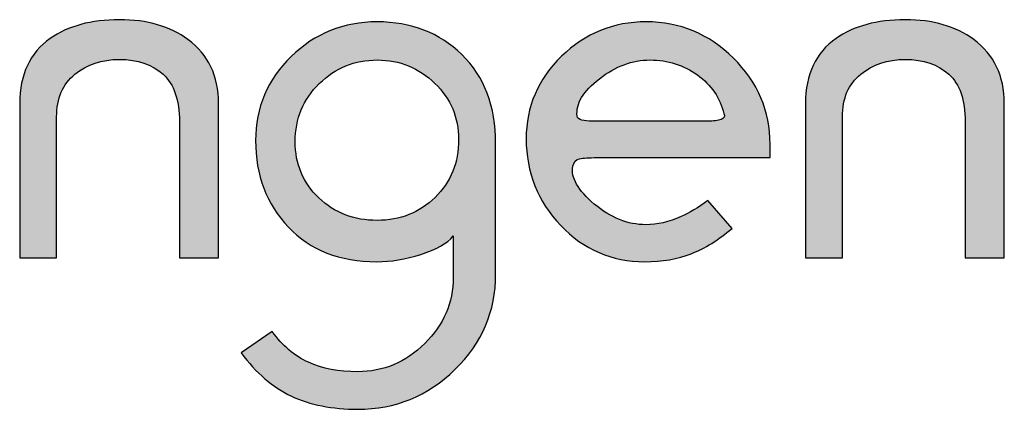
# Model space of a CAD drawing. Header units: millimetres. Extents: x -125 to 300, y 6 to 90.
# Tile 55 of 132: x 136.734 to 137.844, y 22.807 to 23.245. Entities that reach past the tile are written whole.
import ezdxf

# ---------------------------------------------------------------- set-up
doc = ezdxf.new("R2010")
doc.units = ezdxf.units.MM
doc.layers.get('0').update_dxf_attribs({"lineweight": 0})
doc.layers.add('Plano5', color=1, linetype='Continuous')

# ---------------------------------------------------------------- blocks, each defined once
blk = doc.blocks.new('JMULLER')
at = {"layer": 'Plano5', "linetype": 'Continuous', "lineweight": 0}
h = blk.add_hatch(color=7, dxfattribs=at)
h.dxf.hatch_style = 1
edge = h.paths.add_edge_path()
edge.add_spline(control_points=[(135.3955, -14.6893), (135.3955, -14.6602), (135.405, -14.6381), (135.424, -14.6227), (135.424, -14.6227), (135.443, -14.6074), (135.4661, -14.5997), (135.4935, -14.5997)], knot_values=[0.857144, 0.857144, 0.857144, 0.857144, 0.928572, 0.928572, 0.928572, 0.928672, 1, 1, 1, 1], degree=3, periodic=0)
edge.add_spline(control_points=[(135.4935, -14.5997), (135.4935, -14.5997), (135.4935, -14.5997), (135.4935, -14.5997), (135.4935, -14.5997), (135.5219, -14.5997), (135.5447, -14.6074), (135.5617, -14.6227)], knot_values=[0.785715, 0.785715, 0.785715, 0.785715, 0.82143, 0.82143, 0.82143, 0.82153, 0.857144, 0.857144, 0.857144, 0.857144], degree=3, periodic=0)
edge.add_spline(control_points=[(135.5617, -14.6227), (135.5617, -14.6227), (135.5617, -14.6227), (135.5617, -14.6227), (135.5617, -14.6227), (135.5787, -14.6381), (135.5872, -14.6628), (135.5872, -14.6968)], knot_values=[0.714286, 0.714286, 0.714286, 0.714286, 0.750001, 0.750001, 0.750001, 0.750101, 0.785715, 0.785715, 0.785715, 0.785715], degree=3, periodic=0)
edge.add_spline(control_points=[(135.5872, -14.6968), (135.5872, -14.6968), (135.5872, -14.6968), (135.5872, -14.6968), (135.5872, -14.6968), (135.5872, -14.6968), (135.5872, -14.9094), (135.5872, -14.9094)], knot_values=[0.642858, 0.642858, 0.642858, 0.642858, 0.678572, 0.678572, 0.678572, 0.678672, 0.714286, 0.714286, 0.714286, 0.714286], degree=3, periodic=0)
edge.add_spline(control_points=[(135.5872, -14.9094), (135.5872, -14.9094), (135.6483, -14.9094), (135.6483, -14.9094)], knot_values=[0.571429, 0.571429, 0.571429, 0.571429, 0.642856, 0.642856, 0.642856, 0.642856], degree=3, periodic=0)
edge.add_spline(control_points=[(135.6483, -14.9094), (135.6483, -14.9094), (135.6483, -14.6683), (135.6483, -14.6683)], knot_values=[0.500001, 0.500001, 0.500001, 0.500001, 0.571428, 0.571428, 0.571428, 0.571428], degree=3, periodic=0)
edge.add_spline(control_points=[(135.6483, -14.6683), (135.6483, -14.6683), (135.6483, -14.6683), (135.6483, -14.6683), (135.6483, -14.6683), (135.6483, -14.6254), (135.6324, -14.5922), (135.6006, -14.5688)], knot_values=[0.428572, 0.428572, 0.428572, 0.428572, 0.464287, 0.464287, 0.464287, 0.464387, 0.500001, 0.500001, 0.500001, 0.500001], degree=3, periodic=0)
edge.add_spline(control_points=[(135.6006, -14.5688), (135.6006, -14.5688), (135.6006, -14.5688), (135.6006, -14.5688), (135.6006, -14.5688), (135.5727, -14.5481), (135.537, -14.5378), (135.4935, -14.5378)], knot_values=[0.357144, 0.357144, 0.357144, 0.357144, 0.392858, 0.392858, 0.392858, 0.392958, 0.428572, 0.428572, 0.428572, 0.428572], degree=3, periodic=0)
edge.add_spline(control_points=[(135.4935, -14.5378), (135.4935, -14.5378), (135.4935, -14.5378), (135.4935, -14.5378), (135.4935, -14.5378), (135.4494, -14.5378), (135.4134, -14.5476), (135.3855, -14.5671)], knot_values=[0.285715, 0.285715, 0.285715, 0.285715, 0.32143, 0.32143, 0.32143, 0.32153, 0.357144, 0.357144, 0.357144, 0.357144], degree=3, periodic=0)
edge.add_spline(control_points=[(135.3855, -14.5671), (135.3855, -14.5671), (135.3855, -14.5671), (135.3855, -14.5671), (135.3855, -14.5671), (135.3537, -14.5894), (135.3378, -14.6231), (135.3378, -14.6683)], knot_values=[0.214286, 0.214286, 0.214286, 0.214286, 0.250001, 0.250001, 0.250001, 0.250101, 0.285715, 0.285715, 0.285715, 0.285715], degree=3, periodic=0)
edge.add_spline(control_points=[(135.3378, -14.6683), (135.3378, -14.6683), (135.3378, -14.6683), (135.3378, -14.6683), (135.3378, -14.6683), (135.3378, -14.6683), (135.3378, -14.9094), (135.3378, -14.9094)], knot_values=[0.142858, 0.142858, 0.142858, 0.142858, 0.178572, 0.178572, 0.178572, 0.178673, 0.214286, 0.214286, 0.214286, 0.214286], degree=3, periodic=0)
edge.add_spline(control_points=[(135.3378, -14.9094), (135.3378, -14.9094), (135.3955, -14.9094), (135.3955, -14.9094)], knot_values=[0.071429, 0.071429, 0.071429, 0.071429, 0.142856, 0.142856, 0.142856, 0.142856], degree=3, periodic=0)
edge.add_spline(control_points=[(135.3955, -14.9094), (135.3955, -14.9094), (135.3955, -14.6893), (135.3955, -14.6893)], knot_values=[0, 0, 0, 0, 0.071428, 0.071428, 0.071428, 0.071428], degree=3, periodic=0)
h = blk.add_hatch(color=7, dxfattribs=at)
h.dxf.hatch_style = 1
edge = h.paths.add_edge_path()
edge.add_spline(control_points=[(136.0811, -14.7311), (136.0811, -14.6725), (136.0635, -14.6262), (136.0284, -14.5922), (136.0284, -14.5922), (135.9932, -14.5582), (135.9491, -14.5411), (135.8961, -14.5411)], knot_values=[0.904762, 0.904762, 0.904762, 0.904762, 0.952381, 0.952381, 0.952381, 0.952481, 1, 1, 1, 1], degree=3, periodic=0)
edge.add_spline(control_points=[(135.8961, -14.5411), (135.8961, -14.5411), (135.8961, -14.5411), (135.8961, -14.5411), (135.8961, -14.5411), (135.8437, -14.5411), (135.7989, -14.5591), (135.7618, -14.5951)], knot_values=[0.857143, 0.857143, 0.857143, 0.857143, 0.880953, 0.880953, 0.880953, 0.881053, 0.904762, 0.904762, 0.904762, 0.904762], degree=3, periodic=0)
edge.add_spline(control_points=[(135.7618, -14.5951), (135.7618, -14.5951), (135.7618, -14.5951), (135.7618, -14.5951), (135.7618, -14.5951), (135.7246, -14.6311), (135.7061, -14.6748), (135.7061, -14.7261)], knot_values=[0.809524, 0.809524, 0.809524, 0.809524, 0.833334, 0.833334, 0.833334, 0.833434, 0.857143, 0.857143, 0.857143, 0.857143], degree=3, periodic=0)
edge.add_spline(control_points=[(135.7061, -14.7261), (135.7061, -14.7261), (135.7061, -14.7261), (135.7061, -14.7261), (135.7061, -14.7261), (135.7061, -14.7802), (135.7232, -14.8253), (135.7574, -14.8612)], knot_values=[0.761905, 0.761905, 0.761905, 0.761905, 0.785715, 0.785715, 0.785715, 0.785815, 0.809524, 0.809524, 0.809524, 0.809524], degree=3, periodic=0)
edge.add_spline(control_points=[(135.7574, -14.8612), (135.7574, -14.8612), (135.7574, -14.8612), (135.7574, -14.8612), (135.7574, -14.8612), (135.7916, -14.8972), (135.8376, -14.9152), (135.8955, -14.9152)], knot_values=[0.714286, 0.714286, 0.714286, 0.714286, 0.738096, 0.738096, 0.738096, 0.738196, 0.761905, 0.761905, 0.761905, 0.761905], degree=3, periodic=0)
edge.add_spline(control_points=[(135.8955, -14.9152), (135.8955, -14.9152), (135.8955, -14.9152), (135.8955, -14.9152), (135.8955, -14.9152), (135.9173, -14.9152), (135.9401, -14.9114), (135.9641, -14.9039)], knot_values=[0.666667, 0.666667, 0.666667, 0.666667, 0.690477, 0.690477, 0.690477, 0.690577, 0.714286, 0.714286, 0.714286, 0.714286], degree=3, periodic=0)
edge.add_spline(control_points=[(135.9641, -14.9039), (135.9641, -14.9039), (135.9641, -14.9039), (135.9641, -14.9039), (135.9641, -14.9039), (135.9881, -14.8964), (136.0049, -14.8868), (136.015, -14.875)], knot_values=[0.619048, 0.619048, 0.619048, 0.619048, 0.642858, 0.642858, 0.642858, 0.642958, 0.666667, 0.666667, 0.666667, 0.666667], degree=3, periodic=0)
edge.add_spline(control_points=[(136.015, -14.875), (136.015, -14.875), (136.015, -14.875), (136.015, -14.875), (136.015, -14.875), (136.015, -14.8792), (136.015, -14.8835), (136.015, -14.8877)], knot_values=[0.595238, 0.595238, 0.595238, 0.595238, 0.607143, 0.607143, 0.607143, 0.607243, 0.619048, 0.619048, 0.619048, 0.619048], degree=3, periodic=0)
edge.add_spline(control_points=[(136.015, -14.8877), (136.015, -14.892), (136.015, -14.8962), (136.015, -14.9006), (136.015, -14.9006), (136.015, -14.9049), (136.015, -14.9093), (136.015, -14.9136)], knot_values=[0.547619, 0.547619, 0.547619, 0.547619, 0.571429, 0.571429, 0.571429, 0.571529, 0.595238, 0.595238, 0.595238, 0.595238], degree=3, periodic=0)
edge.add_spline(control_points=[(136.015, -14.9136), (136.015, -14.918), (136.015, -14.9225), (136.015, -14.9269), (136.015, -14.9269), (136.015, -14.9283), (136.015, -14.9301), (136.015, -14.9322)], knot_values=[0.5, 0.5, 0.5, 0.5, 0.52381, 0.52381, 0.52381, 0.52391, 0.547619, 0.547619, 0.547619, 0.547619], degree=3, periodic=0)
edge.add_spline(control_points=[(136.015, -14.9322), (136.015, -14.9343), (136.015, -14.9367), (136.015, -14.9395), (136.015, -14.9395), (136.015, -14.9791), (136, -15.0135), (135.9703, -15.0428)], knot_values=[0.428572, 0.428572, 0.428572, 0.428572, 0.452381, 0.452381, 0.452381, 0.452481, 0.5, 0.5, 0.5, 0.5], degree=3, periodic=0)
edge.add_spline(control_points=[(135.9703, -15.0428), (135.9703, -15.0428), (135.9703, -15.0428), (135.9703, -15.0428), (135.9703, -15.0428), (135.9406, -15.0721), (135.9056, -15.0868), (135.8656, -15.0868)], knot_values=[0.380953, 0.380953, 0.380953, 0.380953, 0.404763, 0.404763, 0.404763, 0.404863, 0.428572, 0.428572, 0.428572, 0.428572], degree=3, periodic=0)
edge.add_spline(control_points=[(135.8656, -15.0868), (135.8656, -15.0868), (135.8656, -15.0868), (135.8656, -15.0868), (135.8656, -15.0868), (135.8361, -15.0868), (135.8104, -15.0819), (135.7888, -15.0721)], knot_values=[0.333334, 0.333334, 0.333334, 0.333334, 0.357144, 0.357144, 0.357144, 0.357244, 0.380953, 0.380953, 0.380953, 0.380953], degree=3, periodic=0)
edge.add_spline(control_points=[(135.7888, -15.0721), (135.7888, -15.0721), (135.7888, -15.0721), (135.7888, -15.0721), (135.7888, -15.0721), (135.7671, -15.0624), (135.7482, -15.0463), (135.732, -15.024)], knot_values=[0.285715, 0.285715, 0.285715, 0.285715, 0.309525, 0.309525, 0.309525, 0.309625, 0.333334, 0.333334, 0.333334, 0.333334], degree=3, periodic=0)
edge.add_spline(control_points=[(135.732, -15.024), (135.732, -15.024), (135.732, -15.024), (135.732, -15.024), (135.732, -15.024), (135.732, -15.024), (135.6835, -15.0575), (135.6835, -15.0575), (135.6835, -15.0575), (135.7069, -15.0887), (135.7331, -15.1112), (135.7622, -15.1248)], knot_values=[0.190477, 0.190477, 0.190477, 0.190477, 0.214287, 0.214287, 0.214287, 0.214387, 0.238096, 0.238096, 0.238096, 0.238196, 0.285715, 0.285715, 0.285715, 0.285715], degree=3, periodic=0)
edge.add_spline(control_points=[(135.7622, -15.1248), (135.7622, -15.1248), (135.7622, -15.1248), (135.7622, -15.1248), (135.7622, -15.1248), (135.7912, -15.1385), (135.8258, -15.1453), (135.866, -15.1453)], knot_values=[0.142858, 0.142858, 0.142858, 0.142858, 0.166667, 0.166667, 0.166667, 0.166767, 0.190477, 0.190477, 0.190477, 0.190477], degree=3, periodic=0)
edge.add_spline(control_points=[(135.866, -15.1453), (135.866, -15.1453), (135.866, -15.1453), (135.866, -15.1453), (135.866, -15.1453), (135.9246, -15.1453), (135.9751, -15.1247), (136.0175, -15.0834)], knot_values=[0.095239, 0.095239, 0.095239, 0.095239, 0.119048, 0.119048, 0.119048, 0.119148, 0.142858, 0.142858, 0.142858, 0.142858], degree=3, periodic=0)
edge.add_spline(control_points=[(136.0175, -15.0834), (136.0175, -15.0834), (136.0175, -15.0834), (136.0175, -15.0834), (136.0175, -15.0834), (136.0599, -15.0421), (136.0811, -14.9925), (136.0811, -14.9345)], knot_values=[0.04762, 0.04762, 0.04762, 0.04762, 0.071429, 0.071429, 0.071429, 0.071529, 0.095239, 0.095239, 0.095239, 0.095239], degree=3, periodic=0)
edge.add_spline(control_points=[(136.0811, -14.9345), (136.0811, -14.9345), (136.0811, -14.9345), (136.0811, -14.9345), (136.0811, -14.9345), (136.0811, -14.9345), (136.0811, -14.7311), (136.0811, -14.7311)], knot_values=[0, 0, 0, 0, 0.02381, 0.02381, 0.02381, 0.02391, 0.04762, 0.04762, 0.04762, 0.04762], degree=3, periodic=0)
edge = h.paths.add_edge_path(flags=16)
edge.add_spline(control_points=[(135.8961, -14.6006), (135.9313, -14.6006), (135.9613, -14.6127), (135.9861, -14.637), (135.9861, -14.637), (136.0109, -14.6612), (136.0233, -14.6904), (136.0233, -14.7244)], knot_values=[0.750001, 0.750001, 0.750001, 0.750001, 0.875001, 0.875001, 0.875001, 0.875101, 1, 1, 1, 1], degree=3, periodic=0)
edge.add_spline(control_points=[(136.0233, -14.7244), (136.0233, -14.7244), (136.0233, -14.7244), (136.0233, -14.7244), (136.0233, -14.7244), (136.0233, -14.7607), (136.0111, -14.7908), (135.9865, -14.8148)], knot_values=[0.625001, 0.625001, 0.625001, 0.625001, 0.687502, 0.687502, 0.687502, 0.687602, 0.750001, 0.750001, 0.750001, 0.750001], degree=3, periodic=0)
edge.add_spline(control_points=[(135.9865, -14.8148), (135.9865, -14.8148), (135.9865, -14.8148), (135.9865, -14.8148), (135.9865, -14.8148), (135.962, -14.8388), (135.9318, -14.8508), (135.8961, -14.8508)], knot_values=[0.500001, 0.500001, 0.500001, 0.500001, 0.562502, 0.562502, 0.562502, 0.562602, 0.625001, 0.625001, 0.625001, 0.625001], degree=3, periodic=0)
edge.add_spline(control_points=[(135.8961, -14.8508), (135.8961, -14.8508), (135.8961, -14.8508), (135.8961, -14.8508), (135.8961, -14.8508), (135.8598, -14.8508), (135.8294, -14.8391), (135.8049, -14.8156)], knot_values=[0.375001, 0.375001, 0.375001, 0.375001, 0.437502, 0.437502, 0.437502, 0.437602, 0.500001, 0.500001, 0.500001, 0.500001], degree=3, periodic=0)
edge.add_spline(control_points=[(135.8049, -14.8156), (135.8049, -14.8156), (135.8049, -14.8156), (135.8049, -14.8156), (135.8049, -14.8156), (135.7803, -14.7922), (135.768, -14.7629), (135.768, -14.7278)], knot_values=[0.250001, 0.250001, 0.250001, 0.250001, 0.312502, 0.312502, 0.312502, 0.312602, 0.375001, 0.375001, 0.375001, 0.375001], degree=3, periodic=0)
edge.add_spline(control_points=[(135.768, -14.7278), (135.768, -14.7278), (135.768, -14.7278), (135.768, -14.7278), (135.768, -14.7278), (135.768, -14.6921), (135.7806, -14.6619), (135.8057, -14.6374)], knot_values=[0.125001, 0.125001, 0.125001, 0.125001, 0.187502, 0.187502, 0.187502, 0.187602, 0.250001, 0.250001, 0.250001, 0.250001], degree=3, periodic=0)
edge.add_spline(control_points=[(135.8057, -14.6374), (135.8057, -14.6374), (135.8057, -14.6374), (135.8057, -14.6374), (135.8057, -14.6374), (135.8308, -14.6128), (135.8609, -14.6006), (135.8961, -14.6006)], knot_values=[0, 0, 0, 0, 0.062501, 0.062501, 0.062501, 0.062601, 0.125001, 0.125001, 0.125001, 0.125001], degree=3, periodic=0)
h = blk.add_hatch(color=7, dxfattribs=at)
h.dxf.hatch_style = 1
edge = h.paths.add_edge_path()
edge.add_spline(control_points=[(136.4524, -14.5976), (136.4524, -14.5976), (136.4524, -14.5976), (136.4524, -14.5976), (136.4524, -14.5976), (136.4141, -14.56), (136.3688, -14.5411), (136.3163, -14.5411)], knot_values=[0.82353, 0.82353, 0.82353, 0.82353, 0.852942, 0.852942, 0.852942, 0.853042, 0.882354, 0.882354, 0.882354, 0.882354], degree=3, periodic=0)
edge.add_spline(control_points=[(136.3163, -14.5411), (136.3163, -14.5411), (136.3163, -14.5411), (136.3163, -14.5411), (136.3163, -14.5411), (136.265, -14.5411), (136.2209, -14.559), (136.1841, -14.5947)], knot_values=[0.764706, 0.764706, 0.764706, 0.764706, 0.794119, 0.794119, 0.794119, 0.794219, 0.82353, 0.82353, 0.82353, 0.82353], degree=3, periodic=0)
edge.add_spline(control_points=[(136.1841, -14.5947), (136.1841, -14.5947), (136.1841, -14.5947), (136.1841, -14.5947), (136.1841, -14.5947), (136.1472, -14.6304), (136.1288, -14.6734), (136.1288, -14.7236)], knot_values=[0.705883, 0.705883, 0.705883, 0.705883, 0.735295, 0.735295, 0.735295, 0.735395, 0.764706, 0.764706, 0.764706, 0.764706], degree=3, periodic=0)
edge.add_spline(control_points=[(136.1288, -14.7236), (136.1288, -14.7236), (136.1288, -14.7236), (136.1288, -14.7236), (136.1288, -14.7236), (136.1288, -14.776), (136.1468, -14.8211), (136.1828, -14.8587)], knot_values=[0.647059, 0.647059, 0.647059, 0.647059, 0.676471, 0.676471, 0.676471, 0.676571, 0.705883, 0.705883, 0.705883, 0.705883], degree=3, periodic=0)
edge.add_spline(control_points=[(136.1828, -14.8587), (136.1828, -14.8587), (136.1828, -14.8587), (136.1828, -14.8587), (136.1828, -14.8587), (136.2188, -14.8964), (136.2625, -14.9152), (136.3138, -14.9152)], knot_values=[0.588236, 0.588236, 0.588236, 0.588236, 0.617648, 0.617648, 0.617648, 0.617748, 0.647059, 0.647059, 0.647059, 0.647059], degree=3, periodic=0)
edge.add_spline(control_points=[(136.3138, -14.9152), (136.3138, -14.9152), (136.3138, -14.9152), (136.3138, -14.9152), (136.3138, -14.9152), (136.3412, -14.9152), (136.3655, -14.911), (136.3867, -14.9027)], knot_values=[0.529412, 0.529412, 0.529412, 0.529412, 0.558824, 0.558824, 0.558824, 0.558924, 0.588236, 0.588236, 0.588236, 0.588236], degree=3, periodic=0)
edge.add_spline(control_points=[(136.3867, -14.9027), (136.3867, -14.9027), (136.3867, -14.9027), (136.3867, -14.9027), (136.3867, -14.9027), (136.4079, -14.8943), (136.4291, -14.8812), (136.4503, -14.8633)], knot_values=[0.470589, 0.470589, 0.470589, 0.470589, 0.500001, 0.500001, 0.500001, 0.500101, 0.529412, 0.529412, 0.529412, 0.529412], degree=3, periodic=0)
edge.add_spline(control_points=[(136.4503, -14.8633), (136.4503, -14.8633), (136.4503, -14.8633), (136.4503, -14.8633), (136.4503, -14.8633), (136.4503, -14.8633), (136.4126, -14.8198), (136.4126, -14.8198)], knot_values=[0.411765, 0.411765, 0.411765, 0.411765, 0.441177, 0.441177, 0.441177, 0.441277, 0.470589, 0.470589, 0.470589, 0.470589], degree=3, periodic=0)
edge.add_spline(control_points=[(136.4126, -14.8198), (136.4126, -14.8198), (136.4088, -14.8226), (136.4051, -14.8252), (136.4015, -14.8277)], knot_values=[0.397059, 0.397059, 0.397059, 0.397059, 0.404412, 0.411765, 0.411765, 0.411765, 0.411765], degree=3, periodic=0)
edge.add_spline(control_points=[(136.4015, -14.8277), (136.3943, -14.8325), (136.3873, -14.8367), (136.3806, -14.8402)], knot_values=[0.367647, 0.367647, 0.367647, 0.367647, 0.397059, 0.397059, 0.397059, 0.397059], degree=3, periodic=0)
edge.add_spline(control_points=[(136.3806, -14.8402), (136.3772, -14.842), (136.374, -14.8435), (136.3708, -14.8449), (136.3708, -14.8449), (136.3518, -14.8533), (136.3334, -14.8575), (136.3155, -14.8575)], knot_values=[0.294118, 0.294118, 0.294118, 0.294118, 0.308824, 0.308824, 0.308824, 0.308924, 0.367647, 0.367647, 0.367647, 0.367647], degree=3, periodic=0)
edge.add_spline(control_points=[(136.3155, -14.8575), (136.3155, -14.8575), (136.3155, -14.8575), (136.3155, -14.8575), (136.3155, -14.8575), (136.2876, -14.8575), (136.2608, -14.8467), (136.2351, -14.8253)], knot_values=[0.235295, 0.235295, 0.235295, 0.235295, 0.264707, 0.264707, 0.264707, 0.264807, 0.294118, 0.294118, 0.294118, 0.294118], degree=3, periodic=0)
edge.add_spline(control_points=[(136.2351, -14.8253), (136.2351, -14.8253), (136.2351, -14.8253), (136.2351, -14.8253), (136.2351, -14.8253), (136.2095, -14.8038), (136.1983, -14.7841), (136.2017, -14.7663)], knot_values=[0.176471, 0.176471, 0.176471, 0.176471, 0.205883, 0.205883, 0.205883, 0.205983, 0.235295, 0.235295, 0.235295, 0.235295], degree=3, periodic=0)
edge.add_spline(control_points=[(136.2017, -14.7663), (136.2017, -14.7663), (136.2017, -14.7663), (136.2017, -14.7663), (136.2017, -14.7663), (136.2028, -14.7596), (136.2063, -14.7557), (136.2121, -14.7545)], knot_values=[0.117648, 0.117648, 0.117648, 0.117648, 0.14706, 0.14706, 0.14706, 0.14716, 0.176471, 0.176471, 0.176471, 0.176471], degree=3, periodic=0)
edge.add_spline(control_points=[(136.2121, -14.7545), (136.2121, -14.7545), (136.2121, -14.7545), (136.2121, -14.7545), (136.2121, -14.7545), (136.2136, -14.7543), (136.2152, -14.754), (136.2171, -14.7538)], knot_values=[0.102941, 0.102941, 0.102941, 0.102941, 0.110295, 0.110295, 0.110295, 0.110395, 0.117648, 0.117648, 0.117648, 0.117648], degree=3, periodic=0)
edge.add_spline(control_points=[(136.2171, -14.7538), (136.2208, -14.7534), (136.2254, -14.7531), (136.2308, -14.753)], knot_values=[0.07353, 0.07353, 0.07353, 0.07353, 0.102941, 0.102941, 0.102941, 0.102941], degree=3, periodic=0)
edge.add_spline(control_points=[(136.2308, -14.753), (136.2335, -14.7529), (136.2364, -14.7529), (136.2395, -14.7529), (136.2395, -14.7529), (136.2395, -14.7529), (136.5097, -14.7529), (136.5097, -14.7529)], knot_values=[0, 0, 0, 0, 0.014706, 0.014706, 0.014706, 0.014806, 0.07353, 0.07353, 0.07353, 0.07353], degree=3, periodic=0)
edge.add_spline(control_points=[(136.5097, -14.7529), (136.5097, -14.7484), (136.5097, -14.7414), (136.5097, -14.7319), (136.5097, -14.7319), (136.5097, -14.6801), (136.4906, -14.6353), (136.4524, -14.5976)], knot_values=[0.882354, 0.882354, 0.882354, 0.882354, 0.941177, 0.941177, 0.941177, 0.941277, 1, 1, 1, 1], degree=3, periodic=0)
edge = h.paths.add_edge_path(flags=16)
edge.add_spline(control_points=[(136.3963, -14.624), (136.3963, -14.624), (136.3963, -14.624), (136.3963, -14.624), (136.3963, -14.624), (136.4178, -14.6396), (136.4316, -14.6597), (136.4377, -14.6842)], knot_values=[0, 0, 0, 0, 0.045455, 0.045455, 0.045455, 0.045555, 0.09091, 0.09091, 0.09091, 0.09091], degree=3, periodic=0)
edge.add_spline(control_points=[(136.4377, -14.6842), (136.4394, -14.6887), (136.4379, -14.6918), (136.4331, -14.6934), (136.4331, -14.6934), (136.4325, -14.6937), (136.4319, -14.6939), (136.4312, -14.694)], knot_values=[0.897727, 0.897727, 0.897727, 0.897727, 0.988636, 0.988636, 0.988636, 0.988736, 1, 1, 1, 1], degree=3, periodic=0)
edge.add_spline(control_points=[(136.4312, -14.694), (136.4299, -14.6944), (136.4284, -14.6947), (136.4268, -14.695)], knot_values=[0.875, 0.875, 0.875, 0.875, 0.897727, 0.897727, 0.897727, 0.897727], degree=3, periodic=0)
edge.add_spline(control_points=[(136.4268, -14.695), (136.4243, -14.6954), (136.4215, -14.6956), (136.4184, -14.6958)], knot_values=[0.84091, 0.84091, 0.84091, 0.84091, 0.875, 0.875, 0.875, 0.875], degree=3, periodic=0)
edge.add_spline(control_points=[(136.4184, -14.6958), (136.4164, -14.6959), (136.4141, -14.696), (136.4118, -14.696), (136.4118, -14.696), (136.4101, -14.696), (136.4081, -14.696), (136.4057, -14.696)], knot_values=[0.772727, 0.772727, 0.772727, 0.772727, 0.795455, 0.795455, 0.795455, 0.795555, 0.84091, 0.84091, 0.84091, 0.84091], degree=3, periodic=0)
edge.add_spline(control_points=[(136.4057, -14.696), (136.4033, -14.696), (136.4006, -14.696), (136.3975, -14.696), (136.3975, -14.696), (136.3975, -14.696), (136.2418, -14.696), (136.2418, -14.696), (136.2418, -14.696)], knot_values=[0.636364, 0.636364, 0.636364, 0.636364, 0.681818, 0.681818, 0.681818, 0.681918, 0.727273, 0.772727, 0.772727, 0.772727, 0.772727], degree=3, periodic=0)
edge.add_spline(control_points=[(136.2418, -14.696), (136.2407, -14.696), (136.2393, -14.696), (136.2374, -14.696)], knot_values=[0.590909, 0.590909, 0.590909, 0.590909, 0.636364, 0.636364, 0.636364, 0.636364], degree=3, periodic=0)
edge.add_spline(control_points=[(136.2374, -14.696), (136.2356, -14.696), (136.2335, -14.696), (136.231, -14.696), (136.231, -14.696), (136.2296, -14.696), (136.2282, -14.6959), (136.2269, -14.6959)], knot_values=[0.522727, 0.522727, 0.522727, 0.522727, 0.568181, 0.568181, 0.568181, 0.568281, 0.590909, 0.590909, 0.590909, 0.590909], degree=3, periodic=0)
edge.add_spline(control_points=[(136.2269, -14.6959), (136.2255, -14.6958), (136.2242, -14.6957), (136.223, -14.6955)], knot_values=[0.5, 0.5, 0.5, 0.5, 0.522727, 0.522727, 0.522727, 0.522727], degree=3, periodic=0)
edge.add_spline(control_points=[(136.2193, -14.695), (136.2181, -14.6948), (136.217, -14.6946), (136.2159, -14.6943), (136.2159, -14.6943), (136.2153, -14.6941), (136.2148, -14.694), (136.2143, -14.6938)], knot_values=[0.443181, 0.443181, 0.443181, 0.443181, 0.465909, 0.465909, 0.465909, 0.466009, 0.477273, 0.477273, 0.477273, 0.477273], degree=3, periodic=0)
edge.add_spline(control_points=[(136.2111, -14.6923), (136.2108, -14.6921), (136.2105, -14.6919), (136.2102, -14.6916)], knot_values=[0.403409, 0.403409, 0.403409, 0.403409, 0.414773, 0.414773, 0.414773, 0.414773], degree=3, periodic=0)
edge.add_spline(control_points=[(136.2085, -14.6889), (136.2084, -14.6888), (136.2084, -14.6886), (136.2084, -14.6884), (136.2084, -14.6884), (136.2061, -14.6689), (136.2177, -14.6494), (136.2431, -14.6298)], knot_values=[0.272728, 0.272728, 0.272728, 0.272728, 0.278411, 0.278411, 0.278411, 0.278511, 0.369319, 0.369319, 0.369319, 0.369319], degree=3, periodic=0)
edge.add_spline(control_points=[(136.2431, -14.6298), (136.2431, -14.6298), (136.2431, -14.6298), (136.2431, -14.6298), (136.2431, -14.6298), (136.2685, -14.6103), (136.2948, -14.6006), (136.3222, -14.6006)], knot_values=[0.181819, 0.181819, 0.181819, 0.181819, 0.227274, 0.227274, 0.227274, 0.227374, 0.272728, 0.272728, 0.272728, 0.272728], degree=3, periodic=0)
edge.add_spline(control_points=[(136.3222, -14.6006), (136.3222, -14.6006), (136.3222, -14.6006), (136.3222, -14.6006), (136.3222, -14.6006), (136.3501, -14.6006), (136.3748, -14.6084), (136.3963, -14.624)], knot_values=[0.09091, 0.09091, 0.09091, 0.09091, 0.136365, 0.136365, 0.136365, 0.136465, 0.181819, 0.181819, 0.181819, 0.181819], degree=3, periodic=0)
h = blk.add_hatch(color=7, dxfattribs=at)
h.dxf.hatch_style = 1
edge = h.paths.add_edge_path()
edge.add_spline(control_points=[(136.7207, -14.5997), (136.7207, -14.5997), (136.7207, -14.5997), (136.7207, -14.5997), (136.7207, -14.5997), (136.7491, -14.5997), (136.7719, -14.6074), (136.7889, -14.6227)], knot_values=[0.785715, 0.785715, 0.785715, 0.785715, 0.82143, 0.82143, 0.82143, 0.82153, 0.857144, 0.857144, 0.857144, 0.857144], degree=3, periodic=0)
edge.add_spline(control_points=[(136.7889, -14.6227), (136.7889, -14.6227), (136.7889, -14.6227), (136.7889, -14.6227), (136.7889, -14.6227), (136.8059, -14.6381), (136.8144, -14.6628), (136.8144, -14.6968)], knot_values=[0.714286, 0.714286, 0.714286, 0.714286, 0.750001, 0.750001, 0.750001, 0.750101, 0.785715, 0.785715, 0.785715, 0.785715], degree=3, periodic=0)
edge.add_spline(control_points=[(136.8144, -14.6968), (136.8144, -14.6968), (136.8144, -14.6968), (136.8144, -14.6968), (136.8144, -14.6968), (136.8144, -14.6968), (136.8144, -14.9094), (136.8144, -14.9094)], knot_values=[0.642858, 0.642858, 0.642858, 0.642858, 0.678572, 0.678572, 0.678572, 0.678672, 0.714286, 0.714286, 0.714286, 0.714286], degree=3, periodic=0)
edge.add_spline(control_points=[(136.8144, -14.9094), (136.8144, -14.9094), (136.8755, -14.9094), (136.8755, -14.9094)], knot_values=[0.571429, 0.571429, 0.571429, 0.571429, 0.642856, 0.642856, 0.642856, 0.642856], degree=3, periodic=0)
edge.add_spline(control_points=[(136.8755, -14.9094), (136.8755, -14.9094), (136.8755, -14.6683), (136.8755, -14.6683)], knot_values=[0.500001, 0.500001, 0.500001, 0.500001, 0.571428, 0.571428, 0.571428, 0.571428], degree=3, periodic=0)
edge.add_spline(control_points=[(136.8755, -14.6683), (136.8755, -14.6683), (136.8755, -14.6683), (136.8755, -14.6683), (136.8755, -14.6683), (136.8755, -14.6254), (136.8596, -14.5922), (136.8278, -14.5688)], knot_values=[0.428572, 0.428572, 0.428572, 0.428572, 0.464287, 0.464287, 0.464287, 0.464387, 0.500001, 0.500001, 0.500001, 0.500001], degree=3, periodic=0)
edge.add_spline(control_points=[(136.8278, -14.5688), (136.8278, -14.5688), (136.8278, -14.5688), (136.8278, -14.5688), (136.8278, -14.5688), (136.7999, -14.5481), (136.7642, -14.5378), (136.7207, -14.5378)], knot_values=[0.357144, 0.357144, 0.357144, 0.357144, 0.392858, 0.392858, 0.392858, 0.392958, 0.428572, 0.428572, 0.428572, 0.428572], degree=3, periodic=0)
edge.add_spline(control_points=[(136.7207, -14.5378), (136.7207, -14.5378), (136.7207, -14.5378), (136.7207, -14.5378), (136.7207, -14.5378), (136.6766, -14.5378), (136.6406, -14.5476), (136.6127, -14.5671)], knot_values=[0.285715, 0.285715, 0.285715, 0.285715, 0.32143, 0.32143, 0.32143, 0.32153, 0.357144, 0.357144, 0.357144, 0.357144], degree=3, periodic=0)
edge.add_spline(control_points=[(136.6127, -14.5671), (136.6127, -14.5671), (136.6127, -14.5671), (136.6127, -14.5671), (136.6127, -14.5671), (136.5809, -14.5894), (136.565, -14.6231), (136.565, -14.6683)], knot_values=[0.214286, 0.214286, 0.214286, 0.214286, 0.250001, 0.250001, 0.250001, 0.250101, 0.285715, 0.285715, 0.285715, 0.285715], degree=3, periodic=0)
edge.add_spline(control_points=[(136.565, -14.6683), (136.565, -14.6683), (136.565, -14.6683), (136.565, -14.6683), (136.565, -14.6683), (136.565, -14.6683), (136.565, -14.9094), (136.565, -14.9094)], knot_values=[0.142858, 0.142858, 0.142858, 0.142858, 0.178572, 0.178572, 0.178572, 0.178673, 0.214286, 0.214286, 0.214286, 0.214286], degree=3, periodic=0)
edge.add_spline(control_points=[(136.565, -14.9094), (136.565, -14.9094), (136.6227, -14.9094), (136.6227, -14.9094)], knot_values=[0.071429, 0.071429, 0.071429, 0.071429, 0.142856, 0.142856, 0.142856, 0.142856], degree=3, periodic=0)
edge.add_spline(control_points=[(136.6227, -14.9094), (136.6227, -14.9094), (136.6227, -14.6893), (136.6227, -14.6893)], knot_values=[0, 0, 0, 0, 0.071428, 0.071428, 0.071428, 0.071428], degree=3, periodic=0)
edge.add_spline(control_points=[(136.6227, -14.6893), (136.6227, -14.6602), (136.6322, -14.6381), (136.6512, -14.6227), (136.6512, -14.6227), (136.6701, -14.6074), (136.6933, -14.5997), (136.7207, -14.5997)], knot_values=[0.857144, 0.857144, 0.857144, 0.857144, 0.928572, 0.928572, 0.928572, 0.928672, 1, 1, 1, 1], degree=3, periodic=0)
at = {"layer": 'Plano5', "color": 7}
for points, knots in [([(135.3955, -14.6893), (135.3955, -14.6893), (135.3955, -14.9094), (135.3955, -14.9094), (135.3955, -14.9094), (135.3955, -14.9094), (135.3378, -14.9094), (135.3378, -14.9094), (135.3378, -14.9094), (135.3378, -14.9094), (135.3378, -14.6683), (135.3378, -14.6683), (135.3378, -14.6683), (135.3378, -14.6231), (135.3537, -14.5894), (135.3855, -14.5671), (135.3855, -14.5671), (135.4134, -14.5476), (135.4494, -14.5378), (135.4935, -14.5378), (135.4935, -14.5378), (135.537, -14.5378), (135.5727, -14.5481), (135.6006, -14.5688), (135.6006, -14.5688), (135.6324, -14.5922), (135.6483, -14.6254), (135.6483, -14.6683), (135.6483, -14.6683), (135.6483, -14.6683), (135.6483, -14.9094), (135.6483, -14.9094), (135.6483, -14.9094), (135.6483, -14.9094), (135.5872, -14.9094), (135.5872, -14.9094), (135.5872, -14.9094), (135.5872, -14.9094), (135.5872, -14.6968), (135.5872, -14.6968), (135.5872, -14.6968), (135.5872, -14.6628), (135.5787, -14.6381), (135.5617, -14.6227), (135.5617, -14.6227), (135.5447, -14.6074), (135.5219, -14.5997), (135.4935, -14.5997), (135.4935, -14.5997), (135.4661, -14.5997), (135.443, -14.6074), (135.424, -14.6227), (135.424, -14.6227), (135.405, -14.6381), (135.3955, -14.6602), (135.3955, -14.6893)], [0, 0, 0, 0, 0.071429, 0.071429, 0.071429, 0.071429, 0.142857, 0.142857, 0.142857, 0.142857, 0.214286, 0.214286, 0.214286, 0.214286, 0.285714, 0.285714, 0.285714, 0.285714, 0.357143, 0.357143, 0.357143, 0.357143, 0.428571, 0.428571, 0.428571, 0.428571, 0.5, 0.5, 0.5, 0.5, 0.571429, 0.571429, 0.571429, 0.571429, 0.642857, 0.642857, 0.642857, 0.642857, 0.714286, 0.714286, 0.714286, 0.714286, 0.785714, 0.785714, 0.785714, 0.785714, 0.857143, 0.857143, 0.857143, 0.857143, 0.928571, 0.928571, 0.928571, 0.928571, 1, 1, 1, 1]), ([(136.0811, -14.7311), (136.0811, -14.7311), (136.0811, -14.9345), (136.0811, -14.9345), (136.0811, -14.9345), (136.0811, -14.9925), (136.0599, -15.0421), (136.0175, -15.0834), (136.0175, -15.0834), (135.9751, -15.1247), (135.9246, -15.1453), (135.866, -15.1453), (135.866, -15.1453), (135.8258, -15.1453), (135.7912, -15.1385), (135.7622, -15.1248), (135.7622, -15.1248), (135.7331, -15.1112), (135.7069, -15.0887), (135.6835, -15.0575), (135.6835, -15.0575), (135.6835, -15.0575), (135.732, -15.024), (135.732, -15.024), (135.732, -15.024), (135.7482, -15.0463), (135.7671, -15.0624), (135.7888, -15.0721), (135.7888, -15.0721), (135.8104, -15.0819), (135.8361, -15.0868), (135.8656, -15.0868), (135.8656, -15.0868), (135.9056, -15.0868), (135.9406, -15.0721), (135.9703, -15.0428), (135.9703, -15.0428), (136, -15.0135), (136.015, -14.9791), (136.015, -14.9395), (136.015, -14.9395), (136.015, -14.9339), (136.015, -14.9297), (136.015, -14.9269), (136.015, -14.9269), (136.015, -14.918), (136.015, -14.9092), (136.015, -14.9006), (136.015, -14.9006), (136.015, -14.8919), (136.015, -14.8834), (136.015, -14.875), (136.015, -14.875), (136.0049, -14.8868), (135.9881, -14.8964), (135.9641, -14.9039), (135.9641, -14.9039), (135.9401, -14.9114), (135.9173, -14.9152), (135.8955, -14.9152), (135.8955, -14.9152), (135.8376, -14.9152), (135.7916, -14.8972), (135.7574, -14.8612), (135.7574, -14.8612), (135.7232, -14.8253), (135.7061, -14.7802), (135.7061, -14.7261), (135.7061, -14.7261), (135.7061, -14.6748), (135.7246, -14.6311), (135.7618, -14.5951), (135.7618, -14.5951), (135.7989, -14.5591), (135.8437, -14.5411), (135.8961, -14.5411), (135.8961, -14.5411), (135.9491, -14.5411), (135.9932, -14.5582), (136.0284, -14.5922), (136.0284, -14.5922), (136.0635, -14.6262), (136.0811, -14.6725), (136.0811, -14.7311)], [0, 0, 0, 0, 0.047619, 0.047619, 0.047619, 0.047619, 0.095238, 0.095238, 0.095238, 0.095238, 0.142857, 0.142857, 0.142857, 0.142857, 0.190476, 0.190476, 0.190476, 0.190476, 0.238095, 0.238095, 0.238095, 0.238095, 0.285714, 0.285714, 0.285714, 0.285714, 0.333333, 0.333333, 0.333333, 0.333333, 0.380952, 0.380952, 0.380952, 0.380952, 0.428571, 0.428571, 0.428571, 0.428571, 0.47619, 0.47619, 0.47619, 0.47619, 0.52381, 0.52381, 0.52381, 0.52381, 0.571429, 0.571429, 0.571429, 0.571429, 0.619048, 0.619048, 0.619048, 0.619048, 0.666667, 0.666667, 0.666667, 0.666667, 0.714286, 0.714286, 0.714286, 0.714286, 0.761905, 0.761905, 0.761905, 0.761905, 0.809524, 0.809524, 0.809524, 0.809524, 0.857143, 0.857143, 0.857143, 0.857143, 0.904762, 0.904762, 0.904762, 0.904762, 0.952381, 0.952381, 0.952381, 0.952381, 1, 1, 1, 1]), ([(136.5097, -14.7529), (136.5097, -14.7529), (136.2395, -14.7529), (136.2395, -14.7529), (136.2395, -14.7529), (136.227, -14.7529), (136.218, -14.7534), (136.2121, -14.7545), (136.2121, -14.7545), (136.2063, -14.7557), (136.2028, -14.7596), (136.2017, -14.7663), (136.2017, -14.7663), (136.1983, -14.7841), (136.2095, -14.8038), (136.2351, -14.8253), (136.2351, -14.8253), (136.2608, -14.8467), (136.2876, -14.8575), (136.3155, -14.8575), (136.3155, -14.8575), (136.3334, -14.8575), (136.3518, -14.8533), (136.3708, -14.8449), (136.3708, -14.8449), (136.3836, -14.8393), (136.3975, -14.831), (136.4126, -14.8198), (136.4126, -14.8198), (136.4126, -14.8198), (136.4503, -14.8633), (136.4503, -14.8633), (136.4503, -14.8633), (136.4291, -14.8812), (136.4079, -14.8943), (136.3867, -14.9027), (136.3867, -14.9027), (136.3655, -14.911), (136.3412, -14.9152), (136.3138, -14.9152), (136.3138, -14.9152), (136.2625, -14.9152), (136.2188, -14.8964), (136.1828, -14.8587), (136.1828, -14.8587), (136.1468, -14.8211), (136.1288, -14.776), (136.1288, -14.7236), (136.1288, -14.7236), (136.1288, -14.6734), (136.1472, -14.6304), (136.1841, -14.5947), (136.1841, -14.5947), (136.2209, -14.559), (136.265, -14.5411), (136.3163, -14.5411), (136.3163, -14.5411), (136.3688, -14.5411), (136.4141, -14.56), (136.4524, -14.5976), (136.4524, -14.5976), (136.4906, -14.6353), (136.5097, -14.6801), (136.5097, -14.7319), (136.5097, -14.7319), (136.5097, -14.7414), (136.5097, -14.7484), (136.5097, -14.7529)], [0, 0, 0, 0, 0.058824, 0.058824, 0.058824, 0.058824, 0.117647, 0.117647, 0.117647, 0.117647, 0.176471, 0.176471, 0.176471, 0.176471, 0.235294, 0.235294, 0.235294, 0.235294, 0.294118, 0.294118, 0.294118, 0.294118, 0.352941, 0.352941, 0.352941, 0.352941, 0.411765, 0.411765, 0.411765, 0.411765, 0.470588, 0.470588, 0.470588, 0.470588, 0.529412, 0.529412, 0.529412, 0.529412, 0.588235, 0.588235, 0.588235, 0.588235, 0.647059, 0.647059, 0.647059, 0.647059, 0.705882, 0.705882, 0.705882, 0.705882, 0.764706, 0.764706, 0.764706, 0.764706, 0.823529, 0.823529, 0.823529, 0.823529, 0.882353, 0.882353, 0.882353, 0.882353, 0.941176, 0.941176, 0.941176, 0.941176, 1, 1, 1, 1]), ([(136.6227, -14.6893), (136.6227, -14.6893), (136.6227, -14.9094), (136.6227, -14.9094), (136.6227, -14.9094), (136.6227, -14.9094), (136.565, -14.9094), (136.565, -14.9094), (136.565, -14.9094), (136.565, -14.9094), (136.565, -14.6683), (136.565, -14.6683), (136.565, -14.6683), (136.565, -14.6231), (136.5809, -14.5894), (136.6127, -14.5671), (136.6127, -14.5671), (136.6406, -14.5476), (136.6766, -14.5378), (136.7207, -14.5378), (136.7207, -14.5378), (136.7642, -14.5378), (136.7999, -14.5481), (136.8278, -14.5688), (136.8278, -14.5688), (136.8596, -14.5922), (136.8755, -14.6254), (136.8755, -14.6683), (136.8755, -14.6683), (136.8755, -14.6683), (136.8755, -14.9094), (136.8755, -14.9094), (136.8755, -14.9094), (136.8755, -14.9094), (136.8144, -14.9094), (136.8144, -14.9094), (136.8144, -14.9094), (136.8144, -14.9094), (136.8144, -14.6968), (136.8144, -14.6968), (136.8144, -14.6968), (136.8144, -14.6628), (136.8059, -14.6381), (136.7889, -14.6227), (136.7889, -14.6227), (136.7719, -14.6074), (136.7491, -14.5997), (136.7207, -14.5997), (136.7207, -14.5997), (136.6933, -14.5997), (136.6701, -14.6074), (136.6512, -14.6227), (136.6512, -14.6227), (136.6322, -14.6381), (136.6227, -14.6602), (136.6227, -14.6893)], [0, 0, 0, 0, 0.071429, 0.071429, 0.071429, 0.071429, 0.142857, 0.142857, 0.142857, 0.142857, 0.214286, 0.214286, 0.214286, 0.214286, 0.285714, 0.285714, 0.285714, 0.285714, 0.357143, 0.357143, 0.357143, 0.357143, 0.428571, 0.428571, 0.428571, 0.428571, 0.5, 0.5, 0.5, 0.5, 0.571429, 0.571429, 0.571429, 0.571429, 0.642857, 0.642857, 0.642857, 0.642857, 0.714286, 0.714286, 0.714286, 0.714286, 0.785714, 0.785714, 0.785714, 0.785714, 0.857143, 0.857143, 0.857143, 0.857143, 0.928571, 0.928571, 0.928571, 0.928571, 1, 1, 1, 1]), ([(135.8961, -14.6006), (135.8609, -14.6006), (135.8308, -14.6128), (135.8057, -14.6374), (135.8057, -14.6374), (135.7806, -14.6619), (135.768, -14.6921), (135.768, -14.7278), (135.768, -14.7278), (135.768, -14.7629), (135.7803, -14.7922), (135.8049, -14.8156), (135.8049, -14.8156), (135.8294, -14.8391), (135.8598, -14.8508), (135.8961, -14.8508), (135.8961, -14.8508), (135.9318, -14.8508), (135.962, -14.8388), (135.9865, -14.8148), (135.9865, -14.8148), (136.0111, -14.7908), (136.0233, -14.7607), (136.0233, -14.7244), (136.0233, -14.7244), (136.0233, -14.6904), (136.0109, -14.6612), (135.9861, -14.637), (135.9861, -14.637), (135.9613, -14.6127), (135.9313, -14.6006), (135.8961, -14.6006)], [0, 0, 0, 0, 0.125, 0.125, 0.125, 0.125, 0.25, 0.25, 0.25, 0.25, 0.375, 0.375, 0.375, 0.375, 0.5, 0.5, 0.5, 0.5, 0.625, 0.625, 0.625, 0.625, 0.75, 0.75, 0.75, 0.75, 0.875, 0.875, 0.875, 0.875, 1, 1, 1, 1]), ([(136.4377, -14.6842), (136.4316, -14.6597), (136.4178, -14.6396), (136.3963, -14.624), (136.3963, -14.624), (136.3748, -14.6084), (136.3501, -14.6006), (136.3222, -14.6006), (136.3222, -14.6006), (136.2948, -14.6006), (136.2685, -14.6103), (136.2431, -14.6298), (136.2431, -14.6298), (136.2177, -14.6494), (136.2061, -14.6689), (136.2084, -14.6884), (136.2084, -14.6884), (136.2089, -14.6912), (136.2114, -14.6932), (136.2159, -14.6943), (136.2159, -14.6943), (136.2203, -14.6954), (136.2254, -14.696), (136.231, -14.696), (136.231, -14.696), (136.236, -14.696), (136.2396, -14.696), (136.2418, -14.696), (136.2418, -14.696), (136.2418, -14.696), (136.3975, -14.696), (136.3975, -14.696), (136.3975, -14.696), (136.4037, -14.696), (136.4084, -14.696), (136.4118, -14.696), (136.4118, -14.696), (136.4213, -14.696), (136.4284, -14.6951), (136.4331, -14.6934), (136.4331, -14.6934), (136.4379, -14.6918), (136.4394, -14.6887), (136.4377, -14.6842)], [0, 0, 0, 0, 0.090909, 0.090909, 0.090909, 0.090909, 0.181818, 0.181818, 0.181818, 0.181818, 0.272727, 0.272727, 0.272727, 0.272727, 0.363636, 0.363636, 0.363636, 0.363636, 0.454545, 0.454545, 0.454545, 0.454545, 0.545455, 0.545455, 0.545455, 0.545455, 0.636364, 0.636364, 0.636364, 0.636364, 0.727273, 0.727273, 0.727273, 0.727273, 0.818182, 0.818182, 0.818182, 0.818182, 0.909091, 0.909091, 0.909091, 0.909091, 1, 1, 1, 1])]:
    blk.add_open_spline(points, degree=3, knots=knots, dxfattribs=at)

msp = doc.modelspace()

# ---------------------------------------------------------------- block references
at = {"color": 0, "xscale": 0.7218114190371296, "yscale": 0.7218114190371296, "zscale": 0.7218114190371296}
msp.add_blockref('JMULLER', (39.04536, 33.73873), dxfattribs=at)
msp.add_blockref('JMULLER', (39.04536, 33.73873), dxfattribs=at)

doc.saveas('drawing.dxf')
